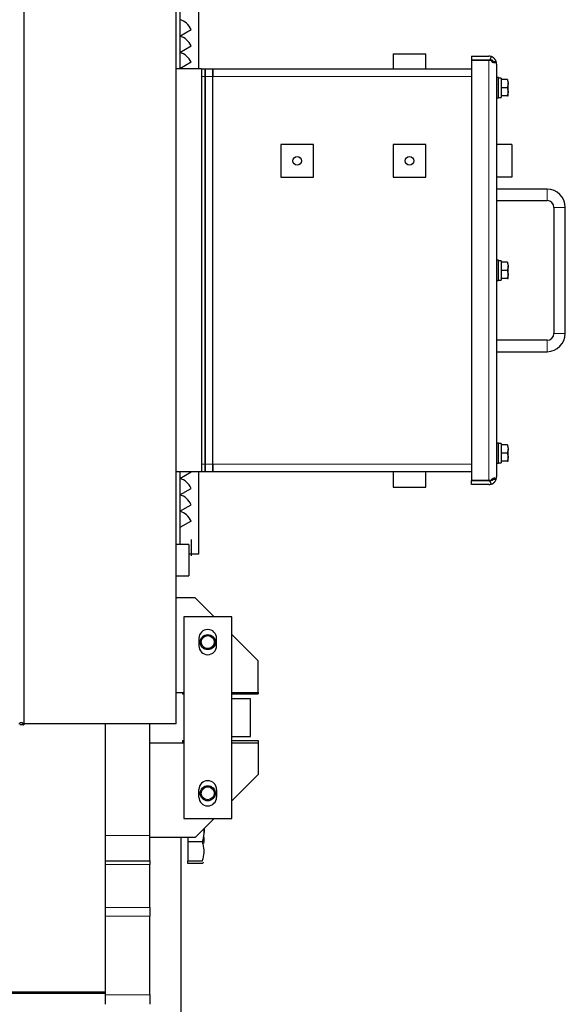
# Model space of a CAD drawing. Header units: millimetres. Extents: x 0 to 29700, y -16 to 21000.
# Tile 219 of 256: x 10691 to 11124, y 17318 to 18099. Entities that reach past the tile are written whole.
import ezdxf

# ---------------------------------------------------------------- set-up
doc = ezdxf.new("R2010")
doc.units = ezdxf.units.MM
doc.layers.add('1', color=7, linetype='Continuous', true_color=0xffffff)

msp = doc.modelspace()

# ---------------------------------------------------------------- linework, layer by layer
at = {"layer": '1', "color": 2, "linetype": 'Continuous', "lineweight": 25}
for p, q in [((10694.013, 18523.101), (10694.013, 17539.505)), ((10815.013, 17540.303), (10815.013, 18346.303)), ((10817.813, 18190.303), (10817.813, 18060.303)), ((10832.813, 18060.303), (10832.813, 18180.303)), ((10817.815, 18099.278), (10817.815, 18086.278)), ((10817.815, 18086.278), (10826.778, 18091.453)), ((10817.815, 18086.273), (10817.815, 18073.273)), ((10817.815, 18073.273), (10826.778, 18078.448)), ((10817.815, 18073.268), (10817.815, 18060.268)), ((10987.013, 18072.303), (10987.013, 18060.303)), ((10987.013, 18072.303), (11013.013, 18072.303)), ((11013.013, 18060.303), (11013.013, 18072.303)), ((11049.213, 18070.303), (11063.013, 18070.303)), ((11049.213, 18070.303), (11049.213, 18067.103)), ((11064.815, 18070.036), (11063.924, 18067.103)), ((10835.013, 18060.303), (10815.013, 18060.303)), ((10826.778, 18065.443), (10817.815, 18060.268)), ((10835.013, 18060.303), (10838.013, 18060.303)), ((10835.013, 18060.303), (10835.013, 17740.303)), ((10838.013, 18060.303), (10838.013, 18054.103)), ((10838.013, 18060.303), (10844.013, 18060.303)), ((10838.013, 18054.103), (10838.013, 18060.303)), ((10844.013, 18060.303), (11049.213, 18060.303)), ((10844.013, 18054.103), (10844.013, 18060.303)), ((10844.013, 18060.303), (10844.013, 18054.103)), ((11049.213, 18067.103), (11063.013, 18067.103)), ((11063.013, 18067.101), (11049.213, 18067.101)), ((11049.213, 18067.101), (11049.213, 17733.505)), ((11066.013, 18067.103), (11063.013, 18067.103)), ((11063.013, 18067.101), (11064.815, 18067.101)), ((11066.013, 18067.103), (11066.013, 18065.326)), ((11069.213, 18064.103), (11069.213, 17736.503)), ((10835.013, 18054.103), (10835.013, 17746.503)), ((10838.013, 18054.103), (10838.013, 17746.503)), ((10838.013, 17746.503), (10838.013, 18054.103)), ((10844.013, 17746.503), (10844.013, 18054.103)), ((10844.013, 17746.503), (10844.013, 18054.103)), ((11070.813, 18053.303), (11069.213, 18053.303)), ((11070.813, 18037.303), (11070.813, 18053.303)), ((11072.813, 18053.003), (11070.813, 18053.003)), ((11072.813, 18053.003), (11072.813, 18037.641)), ((11077.733, 18051.803), (11072.813, 18051.803)), ((11077.733, 18045.303), (11072.813, 18045.303)), ((11078.313, 18042.053), (11078.313, 18048.553)), ((11069.213, 18037.303), (11070.813, 18037.303)), ((11077.733, 18038.803), (11072.813, 18038.803)), ((11078.313, 18038.803), (11078.313, 18042.053)), ((10898.013, 18000.303), (10898.013, 17974.303)), ((10924.013, 18000.303), (10898.013, 18000.303)), ((10924.013, 17974.303), (10924.013, 18000.303)), ((10987.013, 18000.303), (10987.013, 17974.303)), ((11013.013, 18000.303), (10987.013, 18000.303)), ((11013.013, 17974.303), (11013.013, 18000.303)), ((11081.213, 18000.303), (11069.213, 18000.303)), ((11081.213, 18000.303), (11081.213, 17974.303)), ((10898.013, 17974.303), (10924.013, 17974.303)), ((10987.013, 17974.303), (11013.013, 17974.303)), ((11081.213, 17974.303), (11069.213, 17974.303)), ((11109.213, 17964.803), (11069.213, 17964.803)), ((11069.213, 17955.803), (11109.213, 17955.803)), ((11114.713, 17950.303), (11114.713, 17850.303)), ((11123.713, 17850.303), (11123.713, 17950.303)), ((11070.813, 17908.303), (11069.213, 17908.303)), ((11070.813, 17892.303), (11070.813, 17908.303)), ((11072.813, 17908.003), (11070.813, 17908.003)), ((11072.813, 17908.003), (11072.813, 17892.641)), ((11077.733, 17906.803), (11072.813, 17906.803)), ((11078.313, 17897.053), (11078.313, 17903.553)), ((11077.733, 17900.303), (11072.813, 17900.303)), ((11078.313, 17893.803), (11078.313, 17897.053)), ((11069.213, 17892.303), (11070.813, 17892.303)), ((11077.733, 17893.803), (11072.813, 17893.803)), ((11109.213, 17844.803), (11069.213, 17844.803)), ((11069.213, 17835.803), (11109.213, 17835.803)), ((11070.813, 17763.303), (11069.213, 17763.303)), ((11070.813, 17747.303), (11070.813, 17763.303)), ((11072.813, 17763.003), (11070.813, 17763.003)), ((11072.813, 17763.003), (11072.813, 17747.641)), ((11077.733, 17761.803), (11072.813, 17761.803)), ((11077.733, 17755.303), (11072.813, 17755.303)), ((11078.313, 17752.053), (11078.313, 17758.553)), ((11069.213, 17747.303), (11070.813, 17747.303)), ((11077.733, 17748.803), (11072.813, 17748.803)), ((11078.313, 17748.803), (11078.313, 17752.053)), ((10835.013, 17740.303), (10815.013, 17740.303)), ((10817.813, 17740.308), (10817.813, 17682.808)), ((10817.815, 17740.303), (10817.815, 17735.143)), ((10817.815, 17735.143), (10826.752, 17740.303)), ((10832.813, 17675.303), (10832.813, 17740.306)), ((10838.013, 17740.303), (10835.013, 17740.303)), ((10838.013, 17746.503), (10838.013, 17740.303)), ((10838.013, 17740.303), (10838.013, 17746.503)), ((10844.013, 17740.303), (10838.013, 17740.303)), ((10844.013, 17740.303), (10844.013, 17746.503)), ((10844.013, 17746.503), (10844.013, 17740.303)), ((11049.213, 17740.303), (10844.013, 17740.303)), ((10987.013, 17740.303), (10987.013, 17728.303)), ((11013.013, 17728.303), (11013.013, 17740.303)), ((10817.815, 17735.138), (10817.815, 17722.138)), ((11049.213, 17733.505), (11063.013, 17733.505)), ((11063.013, 17733.503), (11049.213, 17733.503)), ((11049.213, 17730.303), (11049.213, 17733.503)), ((11063.013, 17733.505), (11064.815, 17733.505)), ((11066.013, 17733.503), (11063.013, 17733.503)), ((11064.815, 17730.571), (11063.924, 17733.503)), ((11066.013, 17735.02), (11066.013, 17733.503)), ((10817.815, 17722.138), (10826.778, 17727.313)), ((10987.013, 17728.303), (11013.013, 17728.303)), ((11063.013, 17730.303), (11049.213, 17730.303)), ((10817.815, 17722.133), (10817.815, 17709.133)), ((10817.815, 17709.133), (10826.778, 17714.308)), ((10817.815, 17709.128), (10817.815, 17696.128)), ((10826.778, 17701.303), (10817.815, 17696.128)), ((10826.913, 17686.803), (10826.913, 17683.553)), ((10825.013, 17682.803), (10815.014, 17682.803)), ((10825.013, 17682.803), (10825.013, 17657.803)), ((10826.913, 17683.553), (10826.913, 17677.053)), ((10826.913, 17677.053), (10826.913, 17673.803)), ((10825.013, 17675.303), (10832.813, 17675.303)), ((10815.014, 17657.803), (10825.013, 17657.803)), ((10830.013, 17640.303), (10815.013, 17640.303)), ((10845.014, 17625.302), (10830.013, 17640.303)), ((10859.013, 17625.303), (10821.013, 17625.303)), ((10821.013, 17625.303), (10821.013, 17465.303)), ((10859.013, 17465.303), (10859.013, 17625.303)), ((10833.013, 17608.303), (10833.013, 17602.303)), ((10847.013, 17602.303), (10847.013, 17608.303)), ((10880.013, 17590.303), (10859.013, 17611.304)), ((10880.013, 17565.303), (10880.013, 17590.303)), ((10815.014, 17565.303), (10821.014, 17565.303)), ((10820.013, 17565.303), (10820.013, 17564.303)), ((10820.013, 17565.303), (10821.014, 17565.303)), ((10820.013, 17564.303), (10821.014, 17564.303)), ((10859.012, 17565.303), (10880.013, 17565.303)), ((10874.013, 17560.303), (10859.012, 17560.303)), ((10859.013, 17565.303), (10880.013, 17565.303)), ((10859.013, 17564.303), (10880.013, 17564.303)), ((10874.013, 17530.303), (10874.013, 17560.303)), ((10880.013, 17565.303), (10880.013, 17564.303)), ((10693.746, 17539.505), (10690.813, 17539.505)), ((10693.746, 17539.505), (10694.013, 17539.505)), ((10815.013, 17540.303), (10694.01, 17540.303)), ((10759.013, 17535.227), (10759.013, 17540.3)), ((10794.013, 17451.803), (10794.013, 17540.303)), ((10759.013, 17451.803), (10759.013, 17535.23)), ((10859.012, 17530.303), (10874.013, 17530.303)), ((10794.013, 17525.303), (10821.015, 17525.303)), ((10820.013, 17527.303), (10820.013, 17525.303)), ((10820.013, 17527.303), (10821.014, 17527.303)), ((10820.013, 17525.303), (10821.014, 17525.303)), ((10859.013, 17527.303), (10880.013, 17527.303)), ((10859.013, 17525.303), (10880.013, 17525.303)), ((10859.013, 17525.303), (10880.013, 17525.303)), ((10880.013, 17527.303), (10880.013, 17525.303)), ((10880.013, 17525.303), (10880.013, 17500.303)), ((10880.013, 17500.303), (10859.013, 17479.302)), ((10833.013, 17482.303), (10833.013, 17488.303)), ((10847.013, 17488.303), (10847.013, 17482.303)), ((10821.013, 17465.303), (10859.013, 17465.303)), ((10845.014, 17465.304), (10830.013, 17450.303)), ((10759.013, 17431.803), (10759.013, 17451.803)), ((10794.013, 17431.803), (10794.013, 17451.803)), ((10830.013, 17450.303), (10794.013, 17450.303)), ((10819.013, 16298.827), (10819.013, 17450.31)), ((10824.113, 17450.303), (10824.113, 17446.745)), ((10837.113, 17457.403), (10837.113, 17454.245)), ((10824.113, 17446.745), (10824.113, 17431.745)), ((10835.774, 17446.745), (10824.113, 17446.745)), ((10759.013, 17431.803), (10794.013, 17431.803)), ((10759.013, 17428.874), (10759.013, 17431.803)), ((10759.013, 17394.732), (10759.013, 17428.874)), ((10794.013, 17431.803), (10794.013, 17428.874)), ((10794.013, 17394.732), (10794.013, 17428.874)), ((10824.113, 17429.52), (10824.113, 17431.745)), ((10824.113, 17431.745), (10835.774, 17431.745)), ((10835.774, 17429.52), (10824.113, 17429.52)), ((10759.013, 17387.661), (10759.013, 17394.732)), ((10759.013, 17325.24), (10759.013, 17387.661)), ((10794.013, 17394.732), (10794.013, 17387.661)), ((10794.013, 17325.24), (10794.013, 17387.661)), ((9165.513, 17327.856), (10759.013, 17327.856)), ((10759.013, 17326.503), (9165.513, 17326.503)), ((10759.013, 17317.826), (10759.013, 17325.24)), ((10794.013, 17325.24), (10794.013, 17317.826))]:
    msp.add_line(p, q, dxfattribs=at)
at = {"layer": '1', "color": 4, "linetype": 'Continuous', "lineweight": 13}
for p, q in [((11063.013, 17733.505), (11063.013, 18067.101)), ((10838.013, 18054.103), (10835.013, 18054.103)), ((10844.013, 18054.103), (10838.013, 18054.103)), ((11049.213, 18054.103), (10844.013, 18054.103)), ((11109.213, 17964.803), (11109.213, 17955.803)), ((11123.713, 17950.303), (11114.713, 17950.303)), ((11123.713, 17850.303), (11114.713, 17850.303)), ((11109.213, 17835.803), (11109.213, 17844.803)), ((10835.013, 17746.503), (10838.013, 17746.503)), ((10838.013, 17746.503), (10844.013, 17746.503)), ((10844.013, 17746.503), (11049.213, 17746.503)), ((10759.013, 17451.803), (10794.013, 17451.803)), ((10794.013, 17428.874), (10759.013, 17428.874)), ((10759.013, 17394.732), (10794.013, 17394.732)), ((10794.013, 17387.661), (10759.013, 17387.661)), ((10759.013, 17325.24), (10794.013, 17325.24))]:
    msp.add_line(p, q, dxfattribs=at)
at = {"layer": '1', "color": 2, "linetype": 'Continuous', "lineweight": 25}
for centre, radius in [((10911.013, 17987.303), 3.4), ((11000.013, 17987.303), 3.4), ((10840.013, 17605.303), 6), ((10840.013, 17605.303), 5.15), ((10840.013, 17485.303), 6), ((10840.013, 17485.303), 5.15)]:
    msp.add_circle(centre, radius, dxfattribs=at)
for centre, radius, start, end in [((10814.363, 18086.278), 13.45, 22.628168, 75.130631), ((10814.363, 18073.273), 13.45, 22.628168, 75.130631), ((10814.363, 18060.268), 13.45, 22.628168, 75.130631), ((11063.013, 18064.103), 6.2, 73.109115, 90), ((11109.213, 17950.303), 14.5, 0, 90), ((11109.213, 17950.303), 5.5, 0, 90), ((11109.213, 17850.303), 14.5, 270, 0), ((11109.213, 17850.303), 5.5, 270, 0), ((10814.363, 17722.138), 13.45, 22.628168, 75.130631), ((11063.013, 17736.503), 6.2, 270, 286.890885), ((10814.363, 17709.133), 13.45, 22.628168, 75.130631), ((10814.363, 17696.128), 13.45, 22.628168, 75.130631), ((10840.013, 17608.303), 7, 0, 180), ((10840.013, 17602.303), 7, 180, 0), ((10840.013, 17488.303), 7, 0, 180), ((10840.013, 17482.303), 7, 180, 0)]:
    msp.add_arc(centre, radius, start, end, dxfattribs=at)
for centre, major_axis, ratio, start_param, end_param in [((11063.013, 18064.103), (-6.2, 0), 1, 3.1415927, 3.5046012), ((11063.013, 18064.103), (-6.2, 0), 0.9993333, 3.1415927, 3.5046012), ((11068.488, 18045.303), (43.669, 0), 0.1763268, 4.7656608, 4.8115976), ((11073.139, 18045.303), (43.669, 0), 0.1763272, 4.659117, 4.7049413), ((11068.488, 17900.303), (43.669, 0), 0.1763268, 4.7656608, 4.8115976), ((11073.139, 17900.303), (43.669, 0), 0.1763272, 4.659117, 4.7049413), ((11068.488, 17755.303), (43.669, 0), 0.176327, 4.7656609, 4.8115976), ((11073.139, 17755.303), (-43.669, 0), 0.176327, 1.5175244, 1.5633487), ((11063.013, 17736.503), (-6.2, 0), 1, 2.7785841, 3.1415927), ((11063.013, 17736.503), (-6.2, 0), 0.9993333, 2.7785841, 3.1415927)]:
    msp.add_ellipse(centre, major_axis=major_axis, ratio=ratio, start_param=start_param, end_param=end_param, dxfattribs=at)
for points, degree, knots in [([(11068.809, 18066.305), (11068.78, 18066.382), (11068.745, 18066.469), (11068.664, 18066.656), (11068.618, 18066.757), (11068.459, 18067.076), (11068.327, 18067.31), (11068.088, 18067.668), (11068.001, 18067.789), (11067.814, 18068.03), (11067.663, 18068.209), (11067.499, 18068.383), (11067.415, 18068.469), (11067.387, 18068.498), (11067.33, 18068.554), (11067.186, 18068.693), (11066.919, 18068.926), (11066.677, 18069.107), (11066.437, 18069.274), (11066.317, 18069.351), (11066.084, 18069.491), (11065.97, 18069.554), (11065.752, 18069.667), (11065.648, 18069.716), (11065.356, 18069.848), (11065.188, 18069.911), (11064.997, 18069.978), (11064.944, 18069.995), (11064.861, 18070.022), (11064.831, 18070.031), (11064.815, 18070.036)], 3, [0, 0, 0, 0, 0.0625, 0.0625, 0.125, 0.125, 0.25, 0.25, 0.3125, 0.3125, 0.375, 0.40625, 0.40625, 0.421875, 0.421875, 0.4375, 0.5, 0.5625, 0.5625, 0.625, 0.625, 0.6875, 0.6875, 0.75, 0.75, 0.875, 0.875, 0.9375, 0.9375, 1, 1, 1, 1]), ([(11064.815, 18067.101), (11064.831, 18066.998), (11064.861, 18066.895), (11064.944, 18066.696), (11064.997, 18066.598), (11065.188, 18066.315), (11065.356, 18066.139), (11065.648, 18065.905), (11065.752, 18065.832), (11065.97, 18065.698), (11066.084, 18065.636), (11066.317, 18065.527), (11066.437, 18065.479), (11066.677, 18065.398), (11066.919, 18065.332), (11067.186, 18065.295), (11067.33, 18065.29), (11067.387, 18065.289), (11067.415, 18065.289), (11067.499, 18065.291), (11067.663, 18065.302), (11067.814, 18065.333), (11068.001, 18065.391), (11068.088, 18065.428), (11068.327, 18065.562), (11068.459, 18065.681), (11068.618, 18065.892), (11068.664, 18065.968), (11068.745, 18066.129), (11068.78, 18066.214), (11068.809, 18066.303)], 3, [0, 0, 0, 0, 0.0625, 0.0625, 0.125, 0.125, 0.25, 0.25, 0.3125, 0.3125, 0.375, 0.375, 0.4375, 0.4375, 0.5, 0.5625, 0.578125, 0.578125, 0.59375, 0.59375, 0.625, 0.6875, 0.6875, 0.75, 0.75, 0.875, 0.875, 0.9375, 0.9375, 1, 1, 1, 1]), ([(11065.605, 18065.614), (11065.634, 18065.621), (11065.692, 18065.636), (11065.781, 18065.658), (11065.872, 18065.681), (11065.967, 18065.704), (11066.064, 18065.727), (11066.164, 18065.751), (11066.268, 18065.776), (11066.374, 18065.8), (11066.483, 18065.825), (11066.595, 18065.851), (11066.71, 18065.876), (11066.827, 18065.902), (11066.948, 18065.929), (11067.072, 18065.956), (11067.233, 18065.99), (11067.437, 18066.033), (11067.685, 18066.084), (11067.947, 18066.137), (11068.223, 18066.192), (11068.511, 18066.248), (11068.709, 18066.286), (11068.809, 18066.305)], 3, [0, 0, 0, 0, 0.0271925, 0.0552659, 0.0842197, 0.1140534, 0.144766, 0.1763568, 0.2088246, 0.2421683, 0.2763864, 0.3114776, 0.3474401, 0.3842724, 0.4219739, 0.4605442, 0.499982, 0.5731872, 0.6504518, 0.731772, 0.8171423, 0.9065548, 1, 1, 1, 1]), ([(11065.605, 18065.613), (11066.35, 18065.801), (11067.197, 18065.981), (11067.892, 18066.129), (11068.809, 18066.303)], 2, [0, 0, 0, 0.5, 0.5, 1, 1, 1]), ([(11077.733, 18051.803), (11077.91, 18051.272), (11078.056, 18050.737), (11078.207, 18049.926), (11078.247, 18049.654), (11078.3, 18049.106), (11078.313, 18048.831), (11078.313, 18048.553)], 3, [0, 0, 0, 0, 0.5, 0.5, 0.75, 0.75, 1, 1, 1, 1]), ([(11078.313, 18048.553), (11078.313, 18048.276), (11078.3, 18048), (11078.247, 18047.453), (11078.207, 18047.181), (11078.056, 18046.369), (11077.91, 18045.834), (11077.733, 18045.303)], 3, [0, 0, 0, 0, 0.25, 0.25, 0.5, 0.5, 1, 1, 1, 1]), ([(11077.733, 18045.303), (11077.91, 18044.772), (11078.056, 18044.237), (11078.207, 18043.426), (11078.247, 18043.154), (11078.3, 18042.606), (11078.313, 18042.331), (11078.313, 18042.053)], 3, [0, 0, 0, 0, 0.5, 0.5, 0.75, 0.75, 1, 1, 1, 1]), ([(11078.313, 18042.053), (11078.313, 18041.776), (11078.3, 18041.5), (11078.247, 18040.953), (11078.207, 18040.681), (11078.056, 18039.869), (11077.91, 18039.334), (11077.733, 18038.803)], 3, [0, 0, 0, 0, 0.25, 0.25, 0.5, 0.5, 1, 1, 1, 1]), ([(11077.733, 18038.803), (11077.91, 18038.803), (11078.056, 18038.803), (11078.207, 18038.803), (11078.247, 18038.803), (11078.299, 18038.803), (11078.313, 18038.803), (11078.313, 18038.803)], 3, [0, 0, 0, 0, 0.5032975, 0.5032975, 0.7549462, 0.7549462, 1, 1, 1, 1]), ([(11077.733, 17906.803), (11077.91, 17906.272), (11078.056, 17905.737), (11078.207, 17904.926), (11078.247, 17904.654), (11078.3, 17904.106), (11078.313, 17903.831), (11078.313, 17903.553)], 3, [0, 0, 0, 0, 0.5, 0.5, 0.75, 0.75, 1, 1, 1, 1]), ([(11078.313, 17903.553), (11078.313, 17903.276), (11078.3, 17903), (11078.247, 17902.453), (11078.207, 17902.181), (11078.056, 17901.369), (11077.91, 17900.834), (11077.733, 17900.303)], 3, [0, 0, 0, 0, 0.25, 0.25, 0.5, 0.5, 1, 1, 1, 1]), ([(11077.733, 17900.303), (11077.91, 17899.772), (11078.056, 17899.237), (11078.207, 17898.426), (11078.247, 17898.154), (11078.3, 17897.606), (11078.313, 17897.331), (11078.313, 17897.053)], 3, [0, 0, 0, 0, 0.5, 0.5, 0.75, 0.75, 1, 1, 1, 1]), ([(11078.313, 17897.053), (11078.313, 17896.776), (11078.3, 17896.5), (11078.247, 17895.953), (11078.207, 17895.681), (11078.056, 17894.869), (11077.91, 17894.334), (11077.733, 17893.803)], 3, [0, 0, 0, 0, 0.25, 0.25, 0.5, 0.5, 1, 1, 1, 1]), ([(11077.733, 17893.803), (11077.91, 17893.803), (11078.056, 17893.803), (11078.207, 17893.803), (11078.247, 17893.803), (11078.299, 17893.803), (11078.313, 17893.803), (11078.313, 17893.803)], 3, [0, 0, 0, 0, 0.5032975, 0.5032975, 0.7549462, 0.7549462, 1, 1, 1, 1]), ([(11077.733, 17761.803), (11077.91, 17761.272), (11078.056, 17760.737), (11078.207, 17759.926), (11078.247, 17759.654), (11078.3, 17759.106), (11078.313, 17758.831), (11078.313, 17758.553)], 3, [0, 0, 0, 0, 0.5, 0.5, 0.75, 0.75, 1, 1, 1, 1]), ([(11078.313, 17758.553), (11078.313, 17758.276), (11078.3, 17758), (11078.247, 17757.453), (11078.207, 17757.181), (11078.056, 17756.369), (11077.91, 17755.834), (11077.733, 17755.303)], 3, [0, 0, 0, 0, 0.25, 0.25, 0.5, 0.5, 1, 1, 1, 1]), ([(11077.733, 17755.303), (11077.91, 17754.772), (11078.056, 17754.237), (11078.207, 17753.426), (11078.247, 17753.154), (11078.3, 17752.606), (11078.313, 17752.331), (11078.313, 17752.053)], 3, [0, 0, 0, 0, 0.5, 0.5, 0.75, 0.75, 1, 1, 1, 1]), ([(11078.313, 17752.053), (11078.313, 17751.776), (11078.3, 17751.5), (11078.247, 17750.953), (11078.207, 17750.681), (11078.056, 17749.869), (11077.91, 17749.334), (11077.733, 17748.803)], 3, [0, 0, 0, 0, 0.25, 0.25, 0.5, 0.5, 1, 1, 1, 1]), ([(11077.733, 17748.803), (11077.91, 17748.803), (11078.056, 17748.803), (11078.207, 17748.803), (11078.247, 17748.803), (11078.299, 17748.803), (11078.313, 17748.803), (11078.313, 17748.803)], 3, [0, 0, 0, 0, 0.5032975, 0.5032975, 0.7549462, 0.7549462, 1, 1, 1, 1]), ([(11068.809, 17734.303), (11068.78, 17734.392), (11068.745, 17734.478), (11068.664, 17734.639), (11068.618, 17734.715), (11068.459, 17734.926), (11068.327, 17735.044), (11068.088, 17735.178), (11068.001, 17735.215), (11067.814, 17735.273), (11067.663, 17735.305), (11067.499, 17735.316), (11067.415, 17735.318), (11067.387, 17735.318), (11067.33, 17735.317), (11067.186, 17735.311), (11066.919, 17735.275), (11066.677, 17735.209), (11066.437, 17735.128), (11066.317, 17735.08), (11066.084, 17734.97), (11065.97, 17734.909), (11065.752, 17734.774), (11065.648, 17734.701), (11065.356, 17734.467), (11065.188, 17734.291), (11064.997, 17734.008), (11064.944, 17733.911), (11064.861, 17733.711), (11064.831, 17733.609), (11064.815, 17733.505)], 3, [0, 0, 0, 0, 0.0625, 0.0625, 0.125, 0.125, 0.25, 0.25, 0.3125, 0.3125, 0.375, 0.40625, 0.40625, 0.421875, 0.421875, 0.4375, 0.5, 0.5625, 0.5625, 0.625, 0.625, 0.6875, 0.6875, 0.75, 0.75, 0.875, 0.875, 0.9375, 0.9375, 1, 1, 1, 1]), ([(11064.815, 17730.571), (11064.831, 17730.576), (11064.861, 17730.585), (11064.944, 17730.611), (11064.997, 17730.629), (11065.188, 17730.695), (11065.356, 17730.759), (11065.648, 17730.89), (11065.752, 17730.94), (11065.97, 17731.053), (11066.084, 17731.116), (11066.317, 17731.255), (11066.437, 17731.332), (11066.677, 17731.499), (11066.919, 17731.681), (11067.186, 17731.914), (11067.33, 17732.052), (11067.387, 17732.109), (11067.415, 17732.137), (11067.499, 17732.223), (11067.663, 17732.397), (11067.814, 17732.577), (11068.001, 17732.817), (11068.088, 17732.938), (11068.327, 17733.297), (11068.459, 17733.53), (11068.618, 17733.849), (11068.664, 17733.95), (11068.745, 17734.138), (11068.78, 17734.224), (11068.809, 17734.302)], 3, [0, 0, 0, 0, 0.0625, 0.0625, 0.125, 0.125, 0.25, 0.25, 0.3125, 0.3125, 0.375, 0.375, 0.4375, 0.4375, 0.5, 0.5625, 0.578125, 0.578125, 0.59375, 0.59375, 0.625, 0.6875, 0.6875, 0.75, 0.75, 0.875, 0.875, 0.9375, 0.9375, 1, 1, 1, 1]), ([(11065.605, 17734.993), (11065.634, 17734.986), (11065.692, 17734.971), (11065.781, 17734.949), (11065.872, 17734.927), (11065.967, 17734.904), (11066.064, 17734.88), (11066.164, 17734.857), (11066.268, 17734.832), (11066.374, 17734.808), (11066.483, 17734.783), (11066.595, 17734.757), (11066.71, 17734.731), (11066.827, 17734.705), (11066.948, 17734.679), (11067.072, 17734.652), (11067.233, 17734.618), (11067.437, 17734.575), (11067.685, 17734.524), (11067.947, 17734.471), (11068.223, 17734.416), (11068.511, 17734.36), (11068.709, 17734.322), (11068.809, 17734.303)], 3, [0, 0, 0, 0, 0.0271929, 0.0552668, 0.084221, 0.1140551, 0.1447683, 0.1763596, 0.208828, 0.2421723, 0.2763911, 0.3114829, 0.3474461, 0.3842791, 0.4219814, 0.4605524, 0.4999911, 0.5731951, 0.6504583, 0.7317771, 0.8171458, 0.9065566, 1, 1, 1, 1]), ([(11065.605, 17734.992), (11066.35, 17734.804), (11067.197, 17734.624), (11067.892, 17734.476), (11068.809, 17734.302)], 2, [0, 0, 0, 0.5, 0.5, 1, 1, 1]), ([(10693.746, 17539.505), (10693.741, 17539.609), (10693.732, 17539.711), (10693.705, 17539.911), (10693.688, 17540.008), (10693.621, 17540.291), (10693.558, 17540.467), (10693.427, 17540.701), (10693.377, 17540.774), (10693.264, 17540.909), (10693.201, 17540.97), (10693.061, 17541.08), (10692.985, 17541.128), (10692.817, 17541.209), (10692.636, 17541.275), (10692.403, 17541.311), (10692.264, 17541.317), (10692.208, 17541.318), (10692.179, 17541.318), (10692.094, 17541.316), (10691.919, 17541.305), (10691.74, 17541.273), (10691.499, 17541.215), (10691.379, 17541.178), (10691.02, 17541.044), (10690.786, 17540.926), (10690.467, 17540.715), (10690.366, 17540.639), (10690.179, 17540.478), (10690.092, 17540.392), (10690.015, 17540.303)], 3, [0, 0, 0, 0, 0.0625, 0.0625, 0.125, 0.125, 0.25, 0.25, 0.3125, 0.3125, 0.375, 0.375, 0.4375, 0.4375, 0.5, 0.5625, 0.578125, 0.578125, 0.59375, 0.59375, 0.625, 0.6875, 0.6875, 0.75, 0.75, 0.875, 0.875, 0.9375, 0.9375, 1, 1, 1, 1]), ([(10835.774, 17446.745), (10835.978, 17447.358), (10836.164, 17447.973), (10836.493, 17449.209), (10836.635, 17449.83), (10836.869, 17451.078), (10836.959, 17451.706), (10837.051, 17452.654), (10837.074, 17452.971), (10837.105, 17453.606), (10837.113, 17453.925), (10837.113, 17454.245)], 3, [0, 0, 0, 0, 0.25, 0.25, 0.5, 0.5, 0.75, 0.75, 0.875, 0.875, 1, 1, 1, 1]), ([(10837.113, 17448.313), (10837.113, 17448.681), (10837.105, 17449.047), (10837.074, 17449.777), (10837.051, 17450.141), (10836.992, 17450.843), (10836.957, 17451.182), (10836.916, 17451.52)], 3, [0, 0, 0, 0, 0.3405415, 0.3405415, 0.6810829, 0.6810829, 1, 1, 1, 1]), ([(10837.113, 17454.245), (10837.113, 17454.565), (10837.105, 17454.884), (10837.074, 17455.52), (10837.051, 17455.837), (10836.995, 17456.421), (10836.963, 17456.688), (10836.927, 17456.955)], 3, [0, 0, 0, 0, 0.3510774, 0.3510774, 0.7021547, 0.7021547, 1, 1, 1, 1]), ([(10837.113, 17439.245), (10837.113, 17439.565), (10837.105, 17439.884), (10837.074, 17440.52), (10837.051, 17440.837), (10836.959, 17441.784), (10836.869, 17442.412), (10836.635, 17443.661), (10836.493, 17444.282), (10836.164, 17445.518), (10835.978, 17446.133), (10835.774, 17446.745)], 3, [0, 0, 0, 0, 0.125, 0.125, 0.25, 0.25, 0.5, 0.5, 0.75, 0.75, 1, 1, 1, 1]), ([(10836.961, 17445.504), (10836.983, 17445.71), (10837.003, 17445.916), (10837.051, 17446.485), (10837.074, 17446.849), (10837.105, 17447.579), (10837.113, 17447.946), (10837.113, 17448.313)], 3, [0, 0, 0, 0, 0.2216385, 0.2216385, 0.6108192, 0.6108192, 1, 1, 1, 1]), ([(10835.774, 17431.745), (10835.978, 17432.358), (10836.164, 17432.973), (10836.493, 17434.209), (10836.635, 17434.83), (10836.869, 17436.078), (10836.959, 17436.706), (10837.051, 17437.654), (10837.074, 17437.971), (10837.105, 17438.606), (10837.113, 17438.925), (10837.113, 17439.245)], 3, [0, 0, 0, 0, 0.25, 0.25, 0.5, 0.5, 0.75, 0.75, 0.875, 0.875, 1, 1, 1, 1]), ([(10836.475, 17430.657), (10836.429, 17430.567), (10836.38, 17430.477), (10836.164, 17430.096), (10835.978, 17429.807), (10835.774, 17429.52)], 3, [0, 0, 0, 0, 0.2371871, 0.2371871, 1, 1, 1, 1])]:
    msp.add_open_spline(points, degree=degree, knots=knots, dxfattribs=at)

doc.saveas('drawing.dxf')
